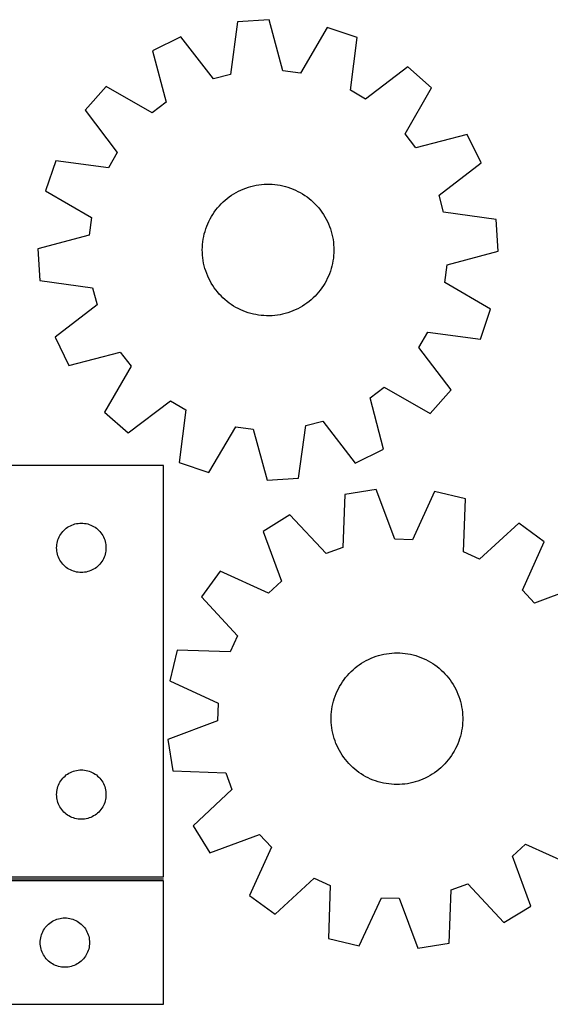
# Model space of a CAD drawing. Header units: millimetres. Extents: x 7 to 1243, y 7 to 1657.
# Tile 15 of 31: x 859 to 1052, y 7 to 366. Entities that reach past the tile are written whole.
import ezdxf

# ---------------------------------------------------------------- set-up
doc = ezdxf.new("R2010")
doc.units = ezdxf.units.MM
doc.layers.add('COMMON', color=5, linetype='CONTINUOUS', true_color=0x0000ff)
doc.layers.add('CUT', color=7, linetype='CONTINUOUS', true_color=0x000000)

msp = doc.modelspace()

# ---------------------------------------------------------------- linework, layer by layer
at = {"layer": 'COMMON'}
msp.add_line((851.316314, 52.281273), (911.316314, 52.281273), dxfattribs=at)
at = {"layer": 'CUT'}
for p, q in [((938.334989, 364.921787), (935.715757, 345.723296)), ((949.847486, 365.661976), (938.334989, 364.921787)), ((954.9037, 346.956973), (949.847486, 365.661976)), ((971.04427, 362.844539), (961.277471, 346.109783)), ((981.963689, 359.122742), (971.04427, 362.844539)), ((917.673528, 359.413101), (907.320625, 354.323614)), ((929.502954, 344.066861), (917.673528, 359.413101)), ((979.476926, 339.906644), (981.963689, 359.122742)), ((907.320625, 354.323614), (912.247714, 335.584185)), ((1000.468777, 348.408112), (985.041317, 336.684806)), ((1009.132734, 340.790939), (1000.468777, 348.408112)), ((935.715757, 345.723296), (929.502954, 344.066861)), ((961.277471, 346.109783), (954.9037, 346.956973)), ((890.340007, 341.327453), (882.722834, 332.663496)), ((907.141724, 331.676301), (890.340007, 341.327453)), ((985.041317, 336.684806), (979.476926, 339.906644)), ((999.481583, 323.989222), (1009.132734, 340.790939)), ((912.247714, 335.584185), (907.141724, 331.676301)), ((882.722834, 332.663496), (894.44614, 317.236036)), ((1003.389466, 318.883232), (999.481583, 323.989222)), ((1022.128896, 323.810321), (1003.389466, 318.883232)), ((1027.218383, 313.457419), (1022.128896, 323.810321)), ((894.44614, 317.236036), (891.224302, 311.671645)), ((872.008204, 314.158407), (868.286407, 303.238989)), ((891.224302, 311.671645), (872.008204, 314.158407)), ((1011.872143, 301.627992), (1027.218383, 313.457419)), ((944.161693, 305.068855), (945.120808, 305.265818)), ((945.120808, 305.265818), (946.087158, 305.423496)), ((946.087158, 305.423496), (947.059136, 305.541627)), ((947.059136, 305.541627), (948.035123, 305.620014)), ((948.035123, 305.620014), (949.013495, 305.658526)), ((949.013495, 305.658526), (949.992624, 305.6571)), ((949.992624, 305.6571), (950.970879, 305.615738)), ((950.970879, 305.615738), (951.946634, 305.534509)), ((951.946634, 305.534509), (952.918263, 305.413547)), ((952.918263, 305.413547), (953.88415, 305.253055)), ((868.286407, 303.238989), (885.021163, 293.472189)), ((936.112613, 301.603509), (936.937079, 302.131666)), ((936.937079, 302.131666), (937.782402, 302.625755)), ((937.782402, 302.625755), (938.647175, 303.084954)), ((938.647175, 303.084954), (939.529958, 303.508497)), ((939.529958, 303.508497), (940.429283, 303.89568)), ((940.429283, 303.89568), (941.343651, 304.245859)), ((941.343651, 304.245859), (942.271542, 304.558451)), ((942.271542, 304.558451), (943.211411, 304.832935)), ((943.211411, 304.832935), (944.161693, 305.068855)), ((953.88415, 305.253055), (954.842687, 305.0533)), ((954.842687, 305.0533), (955.792278, 304.814613)), ((955.792278, 304.814613), (956.731344, 304.537392)), ((956.731344, 304.537392), (957.65832, 304.222099)), ((957.65832, 304.222099), (958.571665, 303.869258)), ((958.571665, 303.869258), (959.469858, 303.479457)), ((959.469858, 303.479457), (960.351404, 303.053344)), ((960.351404, 303.053344), (961.214835, 302.591629)), ((961.214835, 302.591629), (962.058716, 302.09508)), ((962.058716, 302.09508), (962.88164, 301.564524)), ((931.677937, 297.772134), (932.349818, 298.484364)), ((932.349818, 298.484364), (933.05019, 299.168596)), ((933.05019, 299.168596), (933.777888, 299.823692)), ((933.777888, 299.823692), (934.531702, 300.448561)), ((934.531702, 300.448561), (935.310375, 301.042162)), ((935.310375, 301.042162), (936.112613, 301.603509)), ((962.88164, 301.564524), (963.682239, 301.000843)), ((963.682239, 301.000843), (964.45918, 300.404975)), ((964.45918, 300.404975), (965.21117, 299.777914)), ((965.21117, 299.777914), (965.936957, 299.120701)), ((965.936957, 299.120701), (966.635334, 298.434432)), ((966.635334, 298.434432), (967.305137, 297.720248)), ((1013.528578, 295.41519), (1011.872143, 301.627992)), ((928.783288, 293.834026), (929.296947, 294.667602)), ((929.296947, 294.667602), (929.84418, 295.479533)), ((929.84418, 295.479533), (930.424075, 296.268467)), ((930.424075, 296.268467), (931.035666, 297.033092)), ((931.035666, 297.033092), (931.677937, 297.772134)), ((967.305137, 297.720248), (967.945252, 296.979338)), ((967.945252, 296.979338), (968.554614, 296.212935)), ((968.554614, 296.212935), (969.132209, 295.422315)), ((969.132209, 295.422315), (969.677074, 294.608794)), ((969.677074, 294.608794), (970.188304, 293.773726)), ((1032.727069, 292.795957), (1013.528578, 295.41519)), ((885.021163, 293.472189), (884.173973, 287.098418)), ((927.080609, 290.311511), (927.452008, 291.217468)), ((927.452008, 291.217468), (927.860049, 292.107522)), ((927.860049, 292.107522), (928.304056, 292.980193)), ((928.304056, 292.980193), (928.783288, 293.834026)), ((970.188304, 293.773726), (970.665047, 292.9185)), ((970.665047, 292.9185), (971.106509, 292.04454)), ((971.106509, 292.04454), (971.511957, 291.153301)), ((971.511957, 291.153301), (971.880715, 290.246265)), ((1033.467257, 281.28346), (1032.727069, 292.795957)), ((925.97288, 286.559156), (926.192147, 287.513418)), ((926.192147, 287.513418), (926.450154, 288.457943)), ((926.450154, 288.457943), (926.746473, 289.391158)), ((926.746473, 289.391158), (927.080609, 290.311511)), ((971.880715, 290.246265), (972.212169, 289.324944)), ((972.212169, 289.324944), (972.505768, 288.39087)), ((972.505768, 288.39087), (972.761023, 287.445597)), ((972.761023, 287.445597), (972.97751, 286.4907)), ((884.173973, 287.098418), (865.468971, 282.042205)), ((925.550846, 283.653889), (925.651963, 284.627784)), ((925.651963, 284.627784), (925.792719, 285.596744)), ((925.792719, 285.596744), (925.97288, 286.559156)), ((972.97751, 286.4907), (973.154867, 285.527767)), ((973.154867, 285.527767), (973.2928, 284.558402)), ((973.2928, 284.558402), (973.39108, 283.584217)), ((865.468971, 282.042205), (866.209159, 270.529707)), ((925.468139, 281.697785), (925.489538, 282.676681)), ((925.486687, 280.718831), (925.468139, 281.697785)), ((925.545148, 279.741448), (925.486687, 280.718831)), ((925.489538, 282.676681), (925.550846, 283.653889)), ((973.44669, 280.648984), (973.385382, 279.671775)), ((973.39108, 283.584217), (973.449541, 282.606834)), ((973.468088, 281.62788), (973.44669, 280.648984)), ((973.449541, 282.606834), (973.468088, 281.62788)), ((1014.762255, 276.227247), (1033.467257, 281.28346)), ((925.643428, 278.767263), (925.545148, 279.741448)), ((925.781361, 277.797897), (925.643428, 278.767263)), ((925.958718, 276.834965), (925.781361, 277.797897)), ((926.175205, 275.880067), (925.958718, 276.834965)), ((972.963348, 276.766509), (972.744081, 275.812246)), ((973.143509, 277.728921), (972.963348, 276.766509)), ((973.284265, 278.697881), (973.143509, 277.728921)), ((973.385382, 279.671775), (973.284265, 278.697881)), ((926.43046, 274.934795), (926.175205, 275.880067)), ((926.724059, 274.000721), (926.43046, 274.934795)), ((927.055513, 273.079399), (926.724059, 274.000721)), ((927.424271, 272.172364), (927.055513, 273.079399)), ((971.855619, 273.014154), (971.48422, 272.108197)), ((972.189755, 273.934506), (971.855619, 273.014154)), ((972.486074, 274.867721), (972.189755, 273.934506)), ((972.744081, 275.812246), (972.486074, 274.867721)), ((1013.915065, 269.853476), (1014.762255, 276.227247)), ((866.209159, 270.529707), (885.40765, 267.910475)), ((927.829719, 271.281125), (927.424271, 272.172364)), ((928.271181, 270.407165), (927.829719, 271.281125)), ((928.747924, 269.551939), (928.271181, 270.407165)), ((929.259154, 268.71687), (928.747924, 269.551939)), ((970.15294, 269.491638), (969.639281, 268.658062)), ((970.632172, 270.345472), (970.15294, 269.491638)), ((971.076178, 271.218142), (970.632172, 270.345472)), ((971.48422, 272.108197), (971.076178, 271.218142)), ((1030.64982, 260.086676), (1013.915065, 269.853476)), ((885.40765, 267.910475), (887.064085, 261.697673)), ((929.804019, 267.903349), (929.259154, 268.71687)), ((930.381613, 267.112729), (929.804019, 267.903349)), ((930.990975, 266.346326), (930.381613, 267.112729)), ((931.631091, 265.605416), (930.990975, 266.346326)), ((967.900561, 266.292573), (967.258291, 265.55353)), ((968.512153, 267.057197), (967.900561, 266.292573)), ((969.092048, 267.846132), (968.512153, 267.057197)), ((969.639281, 268.658062), (969.092048, 267.846132)), ((932.300894, 264.891233), (931.631091, 265.605416)), ((932.99927, 264.204963), (932.300894, 264.891233)), ((933.725058, 263.547751), (932.99927, 264.204963)), ((934.477048, 262.920689), (933.725058, 263.547751)), ((935.253989, 262.324822), (934.477048, 262.920689)), ((936.054588, 261.761141), (935.253989, 262.324822)), ((963.625853, 262.283502), (962.823615, 261.722156)), ((964.404526, 262.877104), (963.625853, 262.283502)), ((965.158339, 263.501973), (964.404526, 262.877104)), ((965.886038, 264.157068), (965.158339, 263.501973)), ((966.58641, 264.8413), (965.886038, 264.157068)), ((967.258291, 265.55353), (966.58641, 264.8413)), ((887.064085, 261.697673), (871.717845, 249.868246)), ((936.877512, 261.230585), (936.054588, 261.761141)), ((937.721393, 260.734035), (936.877512, 261.230585)), ((938.584824, 260.27232), (937.721393, 260.734035)), ((939.46637, 259.846207), (938.584824, 260.27232)), ((940.364563, 259.456406), (939.46637, 259.846207)), ((941.277908, 259.103565), (940.364563, 259.456406)), ((942.204884, 258.788272), (941.277908, 259.103565)), ((943.14395, 258.511052), (942.204884, 258.788272)), ((956.664686, 258.767214), (955.724817, 258.492729)), ((957.592577, 259.079805), (956.664686, 258.767214)), ((958.506945, 259.429984), (957.592577, 259.079805)), ((959.40627, 259.817168), (958.506945, 259.429984)), ((960.289053, 260.240711), (959.40627, 259.817168)), ((961.153826, 260.699909), (960.289053, 260.240711)), ((961.999149, 261.193998), (961.153826, 260.699909)), ((962.823615, 261.722156), (961.999149, 261.193998)), ((1026.928024, 249.167258), (1030.64982, 260.086676)), ((944.093541, 258.272365), (943.14395, 258.511052)), ((945.052078, 258.072609), (944.093541, 258.272365)), ((946.017965, 257.912117), (945.052078, 258.072609)), ((946.989594, 257.791156), (946.017965, 257.912117)), ((947.965348, 257.709927), (946.989594, 257.791156)), ((948.943604, 257.668564), (947.965348, 257.709927)), ((949.922733, 257.667138), (948.943604, 257.668564)), ((950.901105, 257.705651), (949.922733, 257.667138)), ((951.877092, 257.784038), (950.901105, 257.705651)), ((952.84907, 257.902169), (951.877092, 257.784038)), ((953.81542, 258.059847), (952.84907, 257.902169)), ((954.774534, 258.25681), (953.81542, 258.059847)), ((955.724817, 258.492729), (954.774534, 258.25681)), ((1004.490088, 246.089629), (1007.711926, 251.65402)), ((1007.711926, 251.65402), (1026.928024, 249.167258)), ((871.717845, 249.868246), (876.807332, 239.515344)), ((876.807332, 239.515344), (895.546762, 244.442433)), ((895.546762, 244.442433), (899.454645, 239.336442)), ((1016.213393, 230.662169), (1004.490088, 246.089629)), ((899.454645, 239.336442), (889.803493, 222.534725)), ((986.688514, 227.74148), (991.794504, 231.649363)), ((991.794504, 231.649363), (1008.596221, 221.998212)), ((1008.596221, 221.998212), (1016.213393, 230.662169)), ((898.467451, 214.917553), (913.89491, 226.640859)), ((913.89491, 226.640859), (919.459302, 223.419021)), ((991.615603, 209.002051), (986.688514, 227.74148)), ((919.459302, 223.419021), (916.972539, 204.202923)), ((889.803493, 222.534725), (898.467451, 214.917553)), ((963.220471, 217.602368), (969.433273, 219.258804)), ((969.433273, 219.258804), (981.2627, 203.912564)), ((927.891958, 200.481126), (937.658757, 217.215881)), ((937.658757, 217.215881), (944.032528, 216.368692)), ((944.032528, 216.368692), (949.088742, 197.663689)), ((960.601239, 198.403878), (963.220471, 217.602368)), ((981.2627, 203.912564), (991.615603, 209.002051)), ((911.316314, 203.031275), (731.316314, 203.031275)), ((911.316314, 53.031275), (911.316314, 203.031275)), ((916.972539, 204.202923), (927.891958, 200.481126)), ((949.088742, 197.663689), (960.601239, 198.403878)), ((988.875897, 194.354689), (977.485924, 192.523301)), ((995.687588, 176.215139), (988.875897, 194.354689)), ((977.485924, 192.523301), (976.703857, 173.162753)), ((1010.24453, 193.565303), (1002.113033, 175.977774)), ((1021.468335, 190.898532), (1010.24453, 193.565303)), ((1020.819811, 171.533051), (1021.468335, 190.898532)), ((957.441796, 185.075176), (947.619676, 179.02444)), ((970.676684, 170.923138), (957.441796, 185.075176)), ((874.952353, 179.395236), (875.382202, 179.797834)), ((875.382202, 179.797834), (875.837461, 180.171455)), ((875.837461, 180.171455), (876.316182, 180.514502)), ((876.316182, 180.514502), (876.816314, 180.825504)), ((876.816314, 180.825504), (877.335716, 181.10313)), ((877.335716, 181.10313), (877.872163, 181.346191)), ((877.872163, 181.346191), (878.423359, 181.553647)), ((878.423359, 181.553647), (878.986943, 181.724608)), ((878.986943, 181.724608), (879.560501, 181.858343)), ((879.560501, 181.858343), (880.141579, 181.954279)), ((880.141579, 181.954279), (880.727686, 182.012006)), ((880.727686, 182.012006), (881.316314, 182.031275)), ((881.316314, 182.031275), (881.904942, 182.012006)), ((881.904942, 182.012006), (882.49105, 181.954279)), ((882.49105, 181.954279), (883.072127, 181.858343)), ((883.072127, 181.858343), (883.645686, 181.724608)), ((883.645686, 181.724608), (884.209269, 181.553647)), ((884.209269, 181.553647), (884.760465, 181.346191)), ((884.760465, 181.346191), (885.296912, 181.10313)), ((885.296912, 181.10313), (885.816314, 180.825504)), ((885.816314, 180.825504), (886.316446, 180.514502)), ((886.316446, 180.514502), (886.795167, 180.171455)), ((886.795167, 180.171455), (887.250427, 179.797834)), ((887.250427, 179.797834), (887.680275, 179.395236)), ((1040.908293, 181.991813), (1026.665313, 168.854844)), ((1050.257207, 175.232873), (1040.908293, 181.991813)), ((872.793943, 175.924231), (873.001398, 176.475426)), ((873.001398, 176.475426), (873.24446, 177.011874)), ((873.24446, 177.011874), (873.522086, 177.531275)), ((873.522086, 177.531275), (873.833088, 178.031408)), ((873.833088, 178.031408), (874.176134, 178.510128)), ((874.176134, 178.510128), (874.549756, 178.965388)), ((874.549756, 178.965388), (874.952353, 179.395236)), ((887.680275, 179.395236), (888.082873, 178.965388)), ((888.082873, 178.965388), (888.456494, 178.510128)), ((888.456494, 178.510128), (888.799541, 178.031408)), ((888.799541, 178.031408), (889.110543, 177.531275)), ((889.110543, 177.531275), (889.388169, 177.011874)), ((889.388169, 177.011874), (889.63123, 176.475426)), ((889.63123, 176.475426), (889.838685, 175.924231)), ((947.619676, 179.02444), (954.3061, 160.838342)), ((1002.113033, 175.977774), (995.687588, 176.215139)), ((872.316314, 173.031275), (872.335584, 173.619904)), ((872.335584, 172.442647), (872.316314, 173.031275)), ((872.335584, 173.619904), (872.393311, 174.206011)), ((872.393311, 171.85654), (872.335584, 172.442647)), ((872.393311, 174.206011), (872.489247, 174.787088)), ((872.489247, 174.787088), (872.622982, 175.360647)), ((872.622982, 175.360647), (872.793943, 175.924231)), ((889.838685, 175.924231), (890.009647, 175.360647)), ((890.009647, 175.360647), (890.143382, 174.787088)), ((890.143382, 174.787088), (890.239318, 174.206011)), ((890.239318, 174.206011), (890.297045, 173.619904)), ((890.297045, 172.442647), (890.239318, 171.85654)), ((890.297045, 173.619904), (890.316314, 173.031275)), ((890.316314, 173.031275), (890.297045, 172.442647)), ((976.703857, 173.162753), (970.676684, 170.923138)), ((1042.247201, 157.589681), (1050.257207, 175.232873)), ((872.489247, 171.275463), (872.393311, 171.85654)), ((872.622982, 170.701904), (872.489247, 171.275463)), ((872.793943, 170.13832), (872.622982, 170.701904)), ((873.001398, 169.587125), (872.793943, 170.13832)), ((873.24446, 169.050677), (873.001398, 169.587125)), ((873.522086, 168.531275), (873.24446, 169.050677)), ((889.388169, 169.050677), (889.110543, 168.531275)), ((889.63123, 169.587125), (889.388169, 169.050677)), ((889.838685, 170.13832), (889.63123, 169.587125)), ((890.009647, 170.701904), (889.838685, 170.13832)), ((890.143382, 171.275463), (890.009647, 170.701904)), ((890.239318, 171.85654), (890.143382, 171.275463)), ((1026.665313, 168.854844), (1020.819811, 171.533051)), ((873.833088, 168.031143), (873.522086, 168.531275)), ((874.176134, 167.552423), (873.833088, 168.031143)), ((874.549756, 167.097163), (874.176134, 167.552423)), ((874.952353, 166.667314), (874.549756, 167.097163)), ((875.382202, 166.264717), (874.952353, 166.667314)), ((875.837461, 165.891095), (875.382202, 166.264717)), ((876.316182, 165.548049), (875.837461, 165.891095)), ((876.816314, 165.237047), (876.316182, 165.548049)), ((877.335716, 164.959421), (876.816314, 165.237047)), ((885.816314, 165.237047), (885.296912, 164.959421)), ((886.316446, 165.548049), (885.816314, 165.237047)), ((886.795167, 165.891095), (886.316446, 165.548049)), ((887.250427, 166.264717), (886.795167, 165.891095)), ((887.680275, 166.667314), (887.250427, 166.264717)), ((888.082873, 167.097163), (887.680275, 166.667314)), ((888.456494, 167.552423), (888.082873, 167.097163)), ((888.799541, 168.031143), (888.456494, 167.552423)), ((889.110543, 168.531275), (888.799541, 168.031143)), ((877.872163, 164.71636), (877.335716, 164.959421)), ((878.423359, 164.508904), (877.872163, 164.71636)), ((878.986943, 164.337943), (878.423359, 164.508904)), ((879.560501, 164.204208), (878.986943, 164.337943)), ((880.141579, 164.108272), (879.560501, 164.204208)), ((880.727686, 164.050545), (880.141579, 164.108272)), ((881.316314, 164.031275), (880.727686, 164.050545)), ((881.904942, 164.050545), (881.316314, 164.031275)), ((882.49105, 164.108272), (881.904942, 164.050545)), ((883.072127, 164.204208), (882.49105, 164.108272)), ((883.645686, 164.337943), (883.072127, 164.204208)), ((884.209269, 164.508904), (883.645686, 164.337943)), ((884.760465, 164.71636), (884.209269, 164.508904)), ((885.296912, 164.959421), (884.760465, 164.71636)), ((931.95159, 164.472714), (925.19265, 155.1238)), ((949.594782, 156.462708), (931.95159, 164.472714)), ((954.3061, 160.838342), (949.594782, 156.462708)), ((1064.808933, 159.564787), (1046.622835, 152.878363)), ((925.19265, 155.1238), (938.329619, 140.880821)), ((1046.622835, 152.878363), (1042.247201, 157.589681)), ((938.329619, 140.880821), (935.651412, 135.035319)), ((916.285931, 135.683842), (913.61916, 124.460037)), ((935.651412, 135.035319), (916.285931, 135.683842)), ((987.031073, 132.759748), (987.938727, 133.126981)), ((987.938727, 133.126981), (988.860604, 133.456886)), ((988.860604, 133.456886), (989.795171, 133.748915)), ((989.795171, 133.748915), (990.740871, 134.002581)), ((990.740871, 134.002581), (991.696131, 134.217462)), ((991.696131, 134.217462), (992.65936, 134.393201)), ((992.65936, 134.393201), (993.628956, 134.529504)), ((993.628956, 134.529504), (994.603305, 134.626146)), ((994.603305, 134.626146), (995.580785, 134.682965)), ((995.580785, 134.682965), (996.559769, 134.699867)), ((996.559769, 134.699867), (997.538627, 134.676823)), ((997.538627, 134.676823), (998.515731, 134.613872)), ((998.515731, 134.613872), (999.489455, 134.511119)), ((999.489455, 134.511119), (1000.458176, 134.368735)), ((1000.458176, 134.368735), (1001.420284, 134.186956)), ((1001.420284, 134.186956), (1002.374177, 133.966086)), ((1002.374177, 133.966086), (1003.318267, 133.706491)), ((1003.318267, 133.706491), (1004.250983, 133.408605)), ((1004.250983, 133.408605), (1005.170772, 133.072922)), ((1005.170772, 133.072922), (1006.076104, 132.700001)), ((981.199049, 129.202841), (981.966475, 129.810914)), ((981.966475, 129.810914), (982.758065, 130.387178)), ((982.758065, 130.387178), (983.572501, 130.930676)), ((983.572501, 130.930676), (984.408427, 131.440501)), ((984.408427, 131.440501), (985.264453, 131.915806)), ((985.264453, 131.915806), (986.139154, 132.355799)), ((986.139154, 132.355799), (987.031073, 132.759748)), ((1006.076104, 132.700001), (1006.965471, 132.290464)), ((1006.965471, 132.290464), (1007.837394, 131.844992)), ((1007.837394, 131.844992), (1008.690421, 131.364325)), ((1008.690421, 131.364325), (1009.523132, 130.849265)), ((1009.523132, 130.849265), (1010.334142, 130.300669)), ((1010.334142, 130.300669), (1011.122101, 129.719449)), ((1011.122101, 129.719449), (1011.885696, 129.106573)), ((977.170386, 124.946593), (977.767558, 125.722531)), ((977.767558, 125.722531), (978.395882, 126.473466)), ((978.395882, 126.473466), (979.054314, 127.198148)), ((979.054314, 127.198148), (979.741756, 127.89537)), ((979.741756, 127.89537), (980.457065, 128.563972)), ((980.457065, 128.563972), (981.199049, 129.202841)), ((1011.885696, 129.106573), (1012.623658, 128.463061)), ((1012.623658, 128.463061), (1013.334758, 127.789984)), ((1013.334758, 127.789984), (1014.017812, 127.088463)), ((1014.017812, 127.088463), (1014.671683, 126.359664)), ((1014.671683, 126.359664), (1015.295284, 125.604802)), ((913.61916, 124.460037), (931.206689, 116.32854)), ((975.112288, 121.619212), (975.575454, 122.481866)), ((975.575454, 122.481866), (976.073421, 123.324911)), ((976.073421, 123.324911), (976.60536, 124.146942)), ((976.60536, 124.146942), (977.170386, 124.946593)), ((1015.295284, 125.604802), (1015.887576, 124.825132)), ((1015.887576, 124.825132), (1016.447574, 124.021952)), ((1016.447574, 124.021952), (1016.974345, 123.196599)), ((1016.974345, 123.196599), (1017.467012, 122.350447)), ((1017.467012, 122.350447), (1017.924756, 121.484903)), ((973.622158, 118.001651), (973.939009, 118.928097)), ((973.939009, 118.928097), (974.293384, 119.840847)), ((974.293384, 119.840847), (974.684694, 120.738383)), ((974.684694, 120.738383), (975.112288, 121.619212)), ((1017.924756, 121.484903), (1018.346815, 120.601409)), ((1018.346815, 120.601409), (1018.732487, 119.701436)), ((1018.732487, 119.701436), (1019.081128, 118.78648)), ((1019.081128, 118.78648), (1019.39216, 117.858065)), ((931.206689, 116.32854), (930.969324, 109.903095)), ((972.739595, 114.190049), (972.90171, 115.155665)), ((972.90171, 115.155665), (973.103077, 116.113864)), ((973.103077, 116.113864), (973.343359, 117.063053)), ((973.343359, 117.063053), (973.622158, 118.001651)), ((1019.39216, 117.858065), (1019.665064, 116.917736)), ((1019.665064, 116.917736), (1019.899386, 115.967058)), ((1019.899386, 115.967058), (1020.094737, 115.007614)), ((1020.094737, 115.007614), (1020.250791, 114.041)), ((972.491126, 111.264823), (972.534132, 112.243007)), ((972.534132, 112.243007), (972.617001, 113.218624)), ((972.617001, 113.218624), (972.739595, 114.190049)), ((1020.250791, 114.041), (1020.367288, 113.068825)), ((1020.367288, 113.068825), (1020.444034, 112.092708)), ((1020.444034, 112.092708), (1020.480902, 111.114273)), ((930.969324, 109.903095), (912.829774, 103.091404)), ((972.488054, 110.285698), (972.491126, 111.264823)), ((972.524922, 109.307262), (972.488054, 110.285698)), ((972.601668, 108.331145), (972.524922, 109.307262)), ((972.718165, 107.35897), (972.601668, 108.331145)), ((1020.351955, 108.181346), (1020.229361, 107.209921)), ((1020.434824, 109.156963), (1020.351955, 108.181346)), ((1020.47783, 110.135148), (1020.434824, 109.156963)), ((1020.480902, 111.114273), (1020.47783, 110.135148)), ((972.874219, 106.392356), (972.718165, 107.35897)), ((973.069569, 105.432912), (972.874219, 106.392356)), ((973.303892, 104.482234), (973.069569, 105.432912)), ((973.576796, 103.541905), (973.303892, 104.482234)), ((1019.625596, 104.336917), (1019.346798, 103.398319)), ((1019.865879, 105.286106), (1019.625596, 104.336917)), ((1020.067245, 106.244306), (1019.865879, 105.286106)), ((1020.229361, 107.209921), (1020.067245, 106.244306)), ((912.829774, 103.091404), (914.661162, 91.701431)), ((973.887828, 102.61349), (973.576796, 103.541905)), ((974.236469, 101.698534), (973.887828, 102.61349)), ((974.622141, 100.798561), (974.236469, 101.698534)), ((975.0442, 99.915067), (974.622141, 100.798561)), ((1018.284261, 100.661587), (1017.856668, 99.780759)), ((1018.675572, 101.559123), (1018.284261, 100.661587)), ((1019.029947, 102.471874), (1018.675572, 101.559123)), ((1019.346798, 103.398319), (1019.029947, 102.471874)), ((975.501944, 99.049523), (975.0442, 99.915067)), ((975.994611, 98.203371), (975.501944, 99.049523)), ((976.521382, 97.378018), (975.994611, 98.203371)), ((977.08138, 96.574838), (976.521382, 97.378018)), ((1016.363596, 97.253028), (1015.79857, 96.453377)), ((1016.895535, 98.07506), (1016.363596, 97.253028)), ((1017.393502, 98.918104), (1016.895535, 98.07506)), ((1017.856668, 99.780759), (1017.393502, 98.918104)), ((977.673672, 95.795168), (977.08138, 96.574838)), ((978.297272, 95.040306), (977.673672, 95.795168)), ((978.951144, 94.311507), (978.297272, 95.040306)), ((979.634198, 93.609986), (978.951144, 94.311507)), ((980.345298, 92.936909), (979.634198, 93.609986)), ((1013.2272, 93.5046), (1012.511891, 92.835998)), ((1013.914642, 94.201822), (1013.2272, 93.5046)), ((1014.573074, 94.926504), (1013.914642, 94.201822)), ((1015.201398, 95.677439), (1014.573074, 94.926504)), ((1015.79857, 96.453377), (1015.201398, 95.677439)), ((874.952353, 89.395236), (875.382202, 89.797834)), ((875.382202, 89.797834), (875.837461, 90.171455)), ((875.837461, 90.171455), (876.316182, 90.514502)), ((876.316182, 90.514502), (876.816314, 90.825504)), ((876.816314, 90.825504), (877.335716, 91.10313)), ((877.335716, 91.10313), (877.872163, 91.346191)), ((877.872163, 91.346191), (878.423359, 91.553647)), ((878.423359, 91.553647), (878.986943, 91.724608)), ((878.986943, 91.724608), (879.560501, 91.858343)), ((879.560501, 91.858343), (880.141579, 91.954279)), ((880.141579, 91.954279), (880.727686, 92.012006)), ((880.727686, 92.012006), (881.316314, 92.031275)), ((881.316314, 92.031275), (881.904942, 92.012006)), ((881.904942, 92.012006), (882.49105, 91.954279)), ((882.49105, 91.954279), (883.072127, 91.858343)), ((883.072127, 91.858343), (883.645686, 91.724608)), ((883.645686, 91.724608), (884.209269, 91.553647)), ((884.209269, 91.553647), (884.760465, 91.346191)), ((884.760465, 91.346191), (885.296912, 91.10313)), ((885.296912, 91.10313), (885.816314, 90.825504)), ((885.816314, 90.825504), (886.316446, 90.514502)), ((886.316446, 90.514502), (886.795167, 90.171455)), ((886.795167, 90.171455), (887.250427, 89.797834)), ((887.250427, 89.797834), (887.680275, 89.395236)), ((914.661162, 91.701431), (934.02171, 90.919364)), ((934.02171, 90.919364), (936.261325, 84.892191)), ((981.08326, 92.293397), (980.345298, 92.936909)), ((981.846855, 91.680521), (981.08326, 92.293397)), ((982.634814, 91.099301), (981.846855, 91.680521)), ((983.445824, 90.550705), (982.634814, 91.099301)), ((984.278535, 90.035645), (983.445824, 90.550705)), ((985.131562, 89.554979), (984.278535, 90.035645)), ((1008.560528, 89.959469), (1007.704502, 89.484164)), ((1009.396455, 90.469294), (1008.560528, 89.959469)), ((1010.210891, 91.012792), (1009.396455, 90.469294)), ((1011.002481, 91.589056), (1010.210891, 91.012792)), ((1011.769907, 92.197129), (1011.002481, 91.589056)), ((1012.511891, 92.835998), (1011.769907, 92.197129)), ((872.793943, 85.924231), (873.001398, 86.475426)), ((873.001398, 86.475426), (873.24446, 87.011874)), ((873.24446, 87.011874), (873.522086, 87.531275)), ((873.522086, 87.531275), (873.833088, 88.031408)), ((873.833088, 88.031408), (874.176134, 88.510128)), ((874.176134, 88.510128), (874.549756, 88.965388)), ((874.549756, 88.965388), (874.952353, 89.395236)), ((887.680275, 89.395236), (888.082873, 88.965388)), ((888.082873, 88.965388), (888.456494, 88.510128)), ((888.456494, 88.510128), (888.799541, 88.031408)), ((888.799541, 88.031408), (889.110543, 87.531275)), ((889.110543, 87.531275), (889.388169, 87.011874)), ((889.388169, 87.011874), (889.63123, 86.475426)), ((889.63123, 86.475426), (889.838685, 85.924231)), ((986.003485, 89.109506), (985.131562, 89.554979)), ((986.892852, 88.699969), (986.003485, 89.109506)), ((987.798184, 88.327048), (986.892852, 88.699969)), ((988.717973, 87.991365), (987.798184, 88.327048)), ((989.650689, 87.693479), (988.717973, 87.991365)), ((990.594779, 87.433884), (989.650689, 87.693479)), ((991.548672, 87.213014), (990.594779, 87.433884)), ((992.51078, 87.031235), (991.548672, 87.213014)), ((993.479501, 86.888851), (992.51078, 87.031235)), ((994.453225, 86.786098), (993.479501, 86.888851)), ((995.430329, 86.723147), (994.453225, 86.786098)), ((996.409187, 86.700103), (995.430329, 86.723147)), ((997.388171, 86.717005), (996.409187, 86.700103)), ((998.365651, 86.773824), (997.388171, 86.717005)), ((999.34, 86.870466), (998.365651, 86.773824)), ((1000.309596, 87.006769), (999.34, 86.870466)), ((1001.272825, 87.182508), (1000.309596, 87.006769)), ((1002.228085, 87.397389), (1001.272825, 87.182508)), ((1003.173785, 87.651055), (1002.228085, 87.397389)), ((1004.108352, 87.943084), (1003.173785, 87.651055)), ((1005.030229, 88.272989), (1004.108352, 87.943084)), ((1005.937882, 88.640222), (1005.030229, 88.272989)), ((1006.829802, 89.044171), (1005.937882, 88.640222)), ((1007.704502, 89.484164), (1006.829802, 89.044171)), ((872.316314, 83.031275), (872.335584, 83.619904)), ((872.335584, 82.442647), (872.316314, 83.031275)), ((872.335584, 83.619904), (872.393311, 84.206011)), ((872.393311, 84.206011), (872.489247, 84.787088)), ((872.489247, 84.787088), (872.622982, 85.360647)), ((872.622982, 85.360647), (872.793943, 85.924231)), ((889.838685, 85.924231), (890.009647, 85.360647)), ((890.009647, 85.360647), (890.143382, 84.787088)), ((890.143382, 84.787088), (890.239318, 84.206011)), ((890.239318, 84.206011), (890.297045, 83.619904)), ((890.297045, 83.619904), (890.316314, 83.031275)), ((890.316314, 83.031275), (890.297045, 82.442647)), ((936.261325, 84.892191), (922.109287, 71.657304)), ((872.393311, 81.85654), (872.335584, 82.442647)), ((872.489247, 81.275463), (872.393311, 81.85654)), ((872.622982, 80.701904), (872.489247, 81.275463)), ((872.793943, 80.13832), (872.622982, 80.701904)), ((873.001398, 79.587125), (872.793943, 80.13832)), ((873.24446, 79.050677), (873.001398, 79.587125)), ((873.522086, 78.531275), (873.24446, 79.050677)), ((889.388169, 79.050677), (889.110543, 78.531275)), ((889.63123, 79.587125), (889.388169, 79.050677)), ((889.838685, 80.13832), (889.63123, 79.587125)), ((890.009647, 80.701904), (889.838685, 80.13832)), ((890.143382, 81.275463), (890.009647, 80.701904)), ((890.239318, 81.85654), (890.143382, 81.275463)), ((890.297045, 82.442647), (890.239318, 81.85654)), ((873.833088, 78.031143), (873.522086, 78.531275)), ((874.176134, 77.552423), (873.833088, 78.031143)), ((874.549756, 77.097163), (874.176134, 77.552423)), ((874.952353, 76.667314), (874.549756, 77.097163)), ((875.382202, 76.264717), (874.952353, 76.667314)), ((875.837461, 75.891095), (875.382202, 76.264717)), ((876.316182, 75.548049), (875.837461, 75.891095)), ((876.816314, 75.237047), (876.316182, 75.548049)), ((886.316446, 75.548049), (885.816314, 75.237047)), ((886.795167, 75.891095), (886.316446, 75.548049)), ((887.250427, 76.264717), (886.795167, 75.891095)), ((887.680275, 76.667314), (887.250427, 76.264717)), ((888.082873, 77.097163), (887.680275, 76.667314)), ((888.456494, 77.552423), (888.082873, 77.097163)), ((888.799541, 78.031143), (888.456494, 77.552423)), ((889.110543, 78.531275), (888.799541, 78.031143)), ((877.335716, 74.959421), (876.816314, 75.237047)), ((877.872163, 74.71636), (877.335716, 74.959421)), ((878.423359, 74.508904), (877.872163, 74.71636)), ((878.986943, 74.337943), (878.423359, 74.508904)), ((879.560501, 74.204208), (878.986943, 74.337943)), ((880.141579, 74.108272), (879.560501, 74.204208)), ((880.727686, 74.050545), (880.141579, 74.108272)), ((881.316314, 74.031275), (880.727686, 74.050545)), ((881.904942, 74.050545), (881.316314, 74.031275)), ((882.49105, 74.108272), (881.904942, 74.050545)), ((883.072127, 74.204208), (882.49105, 74.108272)), ((883.645686, 74.337943), (883.072127, 74.204208)), ((884.209269, 74.508904), (883.645686, 74.337943)), ((884.760465, 74.71636), (884.209269, 74.508904)), ((885.296912, 74.959421), (884.760465, 74.71636)), ((885.816314, 75.237047), (885.296912, 74.959421)), ((922.109287, 71.657304), (928.160023, 61.835183)), ((928.160023, 61.835183), (946.346121, 68.521607)), ((946.346121, 68.521607), (950.721755, 63.810289)), ((1038.662856, 60.561628), (1043.374174, 64.937262)), ((1043.374174, 64.937262), (1061.017366, 56.927256)), ((950.721755, 63.810289), (942.711749, 46.167097)), ((1045.34928, 42.37553), (1038.662856, 60.561628)), ((911.316314, 51.531273), (791.316314, 51.531273)), ((851.316314, 53.031275), (911.316314, 53.031275)), ((911.316314, 6.531273), (911.316314, 51.531273)), ((952.060663, 39.408158), (966.303642, 52.545127)), ((966.303642, 52.545127), (972.149144, 49.866919)), ((1016.265099, 48.237217), (1022.292272, 50.476832)), ((1022.292272, 50.476832), (1035.527159, 36.324794)), ((972.149144, 49.866919), (971.500621, 30.501438)), ((1015.483032, 28.87667), (1016.265099, 48.237217)), ((942.711749, 46.167097), (952.060663, 39.408158)), ((982.724426, 27.834667), (990.855923, 45.422196)), ((990.855923, 45.422196), (997.281368, 45.184831)), ((997.281368, 45.184831), (1004.093059, 27.045281)), ((1035.527159, 36.324794), (1045.34928, 42.37553)), ((869.382202, 35.797832), (869.837461, 36.171453)), ((869.837461, 36.171453), (870.316182, 36.5145)), ((870.316182, 36.5145), (870.816314, 36.825502)), ((870.816314, 36.825502), (871.335716, 37.103128)), ((871.335716, 37.103128), (871.872163, 37.346189)), ((871.872163, 37.346189), (872.423359, 37.553645)), ((872.423359, 37.553645), (872.986943, 37.724606)), ((872.986943, 37.724606), (873.560501, 37.858341)), ((873.560501, 37.858341), (874.141579, 37.954277)), ((874.141579, 37.954277), (874.727686, 38.012004)), ((874.727686, 38.012004), (875.316314, 38.031273)), ((875.316314, 38.031273), (875.904942, 38.012004)), ((875.904942, 38.012004), (876.49105, 37.954277)), ((876.49105, 37.954277), (877.072127, 37.858341)), ((877.072127, 37.858341), (877.645686, 37.724606)), ((877.645686, 37.724606), (878.209269, 37.553645)), ((878.209269, 37.553645), (878.760465, 37.346189)), ((878.760465, 37.346189), (879.296912, 37.103128)), ((879.296912, 37.103128), (879.816314, 36.825502)), ((879.816314, 36.825502), (880.316446, 36.5145)), ((880.316446, 36.5145), (880.795167, 36.171453)), ((880.795167, 36.171453), (881.250427, 35.797832)), ((866.793943, 31.924229), (867.001398, 32.475424)), ((867.001398, 32.475424), (867.24446, 33.011872)), ((867.24446, 33.011872), (867.522086, 33.531273)), ((867.522086, 33.531273), (867.833088, 34.031406)), ((867.833088, 34.031406), (868.176134, 34.510126)), ((868.176134, 34.510126), (868.549756, 34.965386)), ((868.549756, 34.965386), (868.952353, 35.395234)), ((868.952353, 35.395234), (869.382202, 35.797832)), ((881.250427, 35.797832), (881.680275, 35.395234)), ((881.680275, 35.395234), (882.082873, 34.965386)), ((882.082873, 34.965386), (882.456494, 34.510126)), ((882.456494, 34.510126), (882.799541, 34.031406)), ((882.799541, 34.031406), (883.110543, 33.531273)), ((883.110543, 33.531273), (883.388169, 33.011872)), ((883.388169, 33.011872), (883.63123, 32.475424)), ((883.63123, 32.475424), (883.838685, 31.924229)), ((866.316314, 29.031273), (866.335584, 29.619902)), ((866.335584, 28.442645), (866.316314, 29.031273)), ((866.335584, 29.619902), (866.393311, 30.206009)), ((866.393311, 30.206009), (866.489247, 30.787086)), ((866.489247, 30.787086), (866.622982, 31.360645)), ((866.622982, 31.360645), (866.793943, 31.924229)), ((883.838685, 31.924229), (884.009647, 31.360645)), ((884.009647, 31.360645), (884.143382, 30.787086)), ((884.143382, 30.787086), (884.239318, 30.206009)), ((884.239318, 30.206009), (884.297045, 29.619902)), ((884.297045, 29.619902), (884.316314, 29.031273)), ((884.316314, 29.031273), (884.297045, 28.442645)), ((971.500621, 30.501438), (982.724426, 27.834667)), ((1004.093059, 27.045281), (1015.483032, 28.87667)), ((866.393311, 27.856538), (866.335584, 28.442645)), ((866.489247, 27.275461), (866.393311, 27.856538)), ((866.622982, 26.701902), (866.489247, 27.275461)), ((866.793943, 26.138318), (866.622982, 26.701902)), ((867.001398, 25.587123), (866.793943, 26.138318)), ((867.24446, 25.050675), (867.001398, 25.587123)), ((883.63123, 25.587123), (883.388169, 25.050675)), ((883.838685, 26.138318), (883.63123, 25.587123)), ((884.009647, 26.701902), (883.838685, 26.138318)), ((884.143382, 27.275461), (884.009647, 26.701902)), ((884.239318, 27.856538), (884.143382, 27.275461)), ((884.297045, 28.442645), (884.239318, 27.856538)), ((867.522086, 24.531273), (867.24446, 25.050675)), ((867.833088, 24.031141), (867.522086, 24.531273)), ((868.176134, 23.552421), (867.833088, 24.031141)), ((868.549756, 23.097161), (868.176134, 23.552421)), ((868.952353, 22.667312), (868.549756, 23.097161)), ((869.382202, 22.264715), (868.952353, 22.667312)), ((869.837461, 21.891093), (869.382202, 22.264715)), ((870.316182, 21.548047), (869.837461, 21.891093)), ((870.816314, 21.237045), (870.316182, 21.548047)), ((880.316446, 21.548047), (879.816314, 21.237045)), ((880.795167, 21.891093), (880.316446, 21.548047)), ((881.250427, 22.264715), (880.795167, 21.891093)), ((881.680275, 22.667312), (881.250427, 22.264715)), ((882.082873, 23.097161), (881.680275, 22.667312)), ((882.456494, 23.552421), (882.082873, 23.097161)), ((882.799541, 24.031141), (882.456494, 23.552421)), ((883.110543, 24.531273), (882.799541, 24.031141)), ((883.388169, 25.050675), (883.110543, 24.531273)), ((871.335716, 20.959419), (870.816314, 21.237045)), ((871.872163, 20.716358), (871.335716, 20.959419)), ((872.423359, 20.508902), (871.872163, 20.716358)), ((872.986943, 20.337941), (872.423359, 20.508902)), ((873.560501, 20.204206), (872.986943, 20.337941)), ((874.141579, 20.10827), (873.560501, 20.204206)), ((874.727686, 20.050543), (874.141579, 20.10827)), ((875.316314, 20.031273), (874.727686, 20.050543)), ((875.904942, 20.050543), (875.316314, 20.031273)), ((876.49105, 20.10827), (875.904942, 20.050543)), ((877.072127, 20.204206), (876.49105, 20.10827)), ((877.645686, 20.337941), (877.072127, 20.204206)), ((878.209269, 20.508902), (877.645686, 20.337941)), ((878.760465, 20.716358), (878.209269, 20.508902)), ((879.296912, 20.959419), (878.760465, 20.716358)), ((879.816314, 21.237045), (879.296912, 20.959419)), ((731.316314, 6.531273), (911.316314, 6.531273))]:
    msp.add_line(p, q, dxfattribs=at)

doc.saveas('drawing.dxf')
